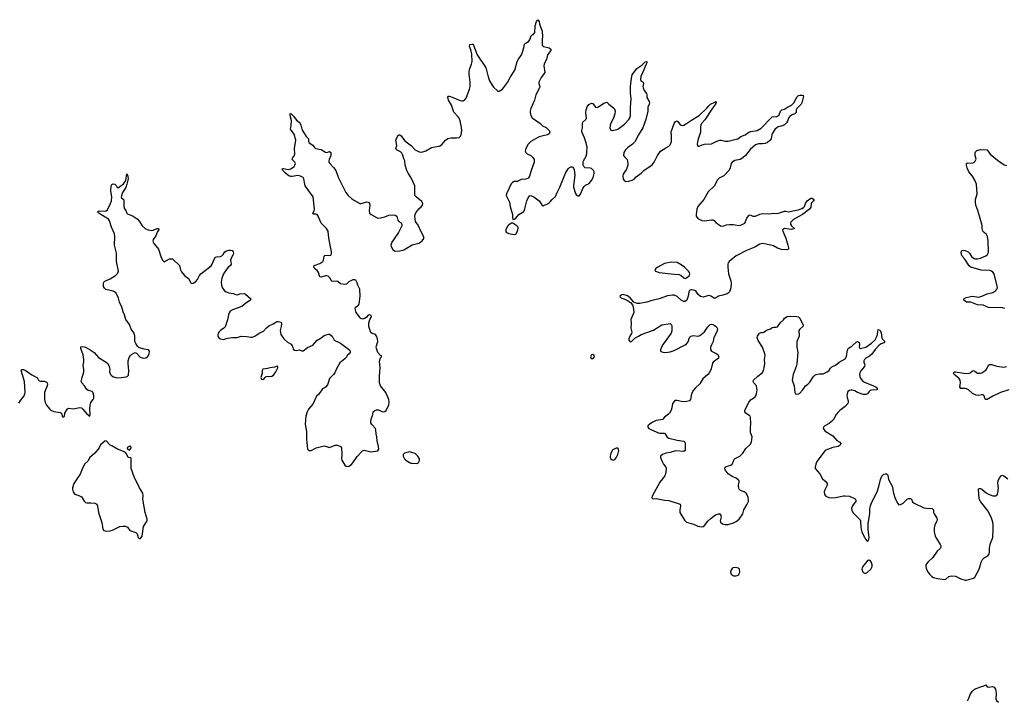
# Model space of a CAD drawing. Header units: inches. Extents: x 1694897 to 1849880, y 907231 to 1017944.
# Tile 69 of 171: x 1753916 to 1768197, y 910379 to 920277. Entities that reach past the tile are written whole.
import ezdxf

# ---------------------------------------------------------------- set-up
doc = ezdxf.new("R2010")
doc.units = ezdxf.units.IN
doc.header["$MEASUREMENT"] = 0
for name, color, linetype in [('B7951', 7, 'Continuous'), ('B7961', 7, 'Continuous'), ('B7962', 7, 'Continuous')]:
    doc.layers.add(name, color=color, linetype=linetype)

msp = doc.modelspace()

# ---------------------------------------------------------------- linework, layer by layer
at = {"layer": 'B7951', "color": 6, "elevation": 800}
msp.add_lwpolyline([(1753905, 914715), (1753927, 914753), (1753979, 914821), (1753991, 914850), (1753994, 914870), (1753988, 915030), (1753938, 915190), (1753941, 915199), (1753950, 915205), (1753970, 915203), (1754010, 915187), (1754090, 915126), (1754156, 915096), (1754168, 915088), (1754189, 915049), (1754200, 915040), (1754216, 915036), (1754274, 915034), (1754303, 915023), (1754316, 915010), (1754320, 914990), (1754314, 914970), (1754275, 914870), (1754274, 914770), (1754286, 914726), (1754306, 914690), (1754350, 914635), (1754370, 914617), (1754410, 914596), (1754502, 914582), (1754523, 914570), (1754534, 914530), (1754550, 914516), (1754564, 914530), (1754573, 914570), (1754610, 914635), (1754630, 914645), (1754690, 914634), (1754790, 914652), (1754810, 914647), (1754830, 914630), (1754890, 914561), (1754933, 914527), (1754940, 914550), (1754933, 914633), (1754936, 914690), (1754950, 914727), (1754984, 914770), (1754989, 914790), (1754989, 914830), (1754984, 914864), (1754977, 914877), (1754967, 914887), (1754910, 914902), (1754890, 914916), (1754856, 914970), (1754815, 915010), (1754808, 915030), (1754820, 915090), (1754845, 915170), (1754845, 915205), (1754836, 915270), (1754846, 915314), (1754847, 915350), (1754837, 915417), (1754802, 915510), (1754801, 915530), (1754805, 915535), (1754830, 915538), (1754870, 915530), (1754940, 915490), (1754997, 915450), (1755059, 915379), (1755172, 915310), (1755192, 915290), (1755214, 915250), (1755221, 915210), (1755220, 915170), (1755234, 915130), (1755252, 915112), (1755277, 915097), (1755330, 915085), (1755391, 915089), (1755460, 915100), (1755475, 915105), (1755495, 915125), (1755501, 915190), (1755488, 915290), (1755489, 915330), (1755502, 915378), (1755517, 915403), (1755537, 915423), (1755570, 915444), (1755590, 915450), (1755610, 915442), (1755665, 915385), (1755690, 915374), (1755710, 915371), (1755744, 915376), (1755770, 915390), (1755784, 915410), (1755793, 915433), (1755797, 915470), (1755786, 915490), (1755722, 915502), (1755645, 915525), (1755623, 915543), (1755601, 915581), (1755587, 915610), (1755584, 915630), (1755586, 915690), (1755574, 915730), (1755532, 915792), (1755510, 915856), (1755456, 915930), (1755437, 915997), (1755419, 916039), (1755396, 916110), (1755363, 916183), (1755350, 916238), (1755315, 916310), (1755292, 916332), (1755270, 916343), (1755166, 916366), (1755145, 916385), (1755131, 916410), (1755131, 916450), (1755138, 916470), (1755153, 916487), (1755230, 916521), (1755306, 916570), (1755338, 916602), (1755351, 916630), (1755320, 916770), (1755318, 916890), (1755291, 917010), (1755297, 917130), (1755292, 917172), (1755248, 917270), (1755219, 917359), (1755204, 917384), (1755092, 917450), (1755062, 917470), (1755045, 917490), (1755050, 917497), (1755070, 917507), (1755150, 917502), (1755170, 917506), (1755190, 917520), (1755234, 917610), (1755247, 917650), (1755251, 917710), (1755240, 917790), (1755243, 917870), (1755250, 917889), (1755270, 917898), (1755294, 917894), (1755314, 917874), (1755330, 917845), (1755350, 917843), (1755370, 917856), (1755423, 917897), (1755456, 917944), (1755470, 918043), (1755484, 918010), (1755488, 917970), (1755471, 917890), (1755455, 917845), (1755408, 917772), (1755388, 917708), (1755392, 917692), (1755416, 917677), (1755426, 917666), (1755427, 917567), (1755434, 917534), (1755454, 917510), (1755472, 917470), (1755481, 917461), (1755562, 917430), (1755619, 917390), (1755652, 917350), (1755690, 917286), (1755743, 917243), (1755779, 917230), (1755830, 917222), (1755854, 917226), (1755910, 917250), (1755928, 917248), (1755933, 917230), (1755916, 917204), (1755890, 917144), (1755854, 917090), (1755849, 917070), (1755852, 917050), (1755862, 917030), (1755916, 916970), (1755928, 916950), (1755967, 916830), (1755990, 916785), (1756010, 916768), (1756090, 916810), (1756130, 916810), (1756142, 916802), (1756232, 916712), (1756249, 916650), (1756263, 916623), (1756305, 916570), (1756362, 916522), (1756400, 916460), (1756410, 916453), (1756430, 916456), (1756470, 916482), (1756496, 916510), (1756525, 916570), (1756541, 916590), (1756692, 916708), (1756710, 916732), (1756750, 916832), (1756770, 916840), (1756830, 916844), (1756848, 916852), (1756866, 916870), (1756890, 916909), (1756915, 916925), (1756950, 916934), (1756975, 916935), (1756997, 916930), (1757013, 916913), (1757016, 916890), (1757010, 916870), (1756983, 916817), (1756976, 916790), (1756983, 916730), (1756970, 916710), (1756945, 916695), (1756923, 916670), (1756872, 916590), (1756849, 916529), (1756838, 916470), (1756841, 916430), (1756851, 916392), (1756886, 916346), (1756911, 916330), (1756950, 916315), (1757010, 916308), (1757050, 916290), (1757070, 916289), (1757110, 916300), (1757170, 916305), (1757190, 916299), (1757267, 916230), (1757265, 916210), (1757195, 916165), (1757140, 916120), (1757004, 916070), (1756971, 916049), (1756955, 916025), (1756944, 915996), (1756930, 915923), (1756896, 915824), (1756878, 915802), (1756827, 915770), (1756810, 915753), (1756797, 915730), (1756790, 915710), (1756790, 915690), (1756805, 915665), (1756830, 915649), (1756870, 915639), (1756930, 915658), (1757009, 915670), (1757070, 915668), (1757130, 915689), (1757210, 915685), (1757270, 915675), (1757290, 915676), (1757326, 915690), (1757390, 915733), (1757450, 915760), (1757495, 915810), (1757530, 915839), (1757592, 915868), (1757630, 915893), (1757650, 915901), (1757670, 915903), (1757707, 915890), (1757715, 915870), (1757710, 915830), (1757693, 915770), (1757702, 915710), (1757748, 915648), (1757802, 915602), (1757855, 915570), (1757870, 915550), (1757879, 915530), (1757882, 915502), (1757904, 915484), (1757930, 915481), (1757970, 915491), (1758010, 915474), (1758030, 915474), (1758090, 915524), (1758170, 915556), (1758232, 915628), (1758290, 915662), (1758330, 915699), (1758390, 915719), (1758410, 915717), (1758447, 915690), (1758478, 915630), (1758567, 915587), (1758705, 915485), (1758711, 915470), (1758711, 915450), (1758694, 915430), (1758670, 915414), (1758650, 915380), (1758630, 915358), (1758558, 915302), (1758510, 915216), (1758485, 915155), (1758466, 915130), (1758408, 915072), (1758392, 915010), (1758379, 914981), (1758350, 914950), (1758310, 914924), (1758253, 914847), (1758223, 914817), (1758170, 914704), (1758104, 914630), (1758084, 914590), (1758064, 914530), (1758058, 914410), (1758076, 914304), (1758075, 914195), (1758091, 914050), (1758110, 914031), (1758146, 914030), (1758215, 914070), (1758330, 914097), (1758350, 914095), (1758397, 914077), (1758410, 914076), (1758490, 914108), (1758527, 914107), (1758570, 914090), (1758582, 914070), (1758589, 913970), (1758584, 913910), (1758587, 913890), (1758630, 913817), (1758650, 913802), (1758670, 913799), (1758690, 913802), (1758730, 913828), (1758750, 913851), (1758810, 913944), (1758890, 914024), (1758910, 914034), (1758930, 914032), (1759010, 914010), (1759110, 914026), (1759123, 914050), (1759121, 914090), (1759101, 914170), (1759096, 914230), (1759086, 914270), (1759084, 914330), (1759077, 914350), (1759026, 914406), (1759011, 914430), (1759007, 914450), (1759013, 914487), (1759040, 914550), (1759044, 914590), (1759069, 914611), (1759090, 914618), (1759119, 914619), (1759170, 914595), (1759190, 914590), (1759210, 914596), (1759230, 914609), (1759268, 914692), (1759277, 914730), (1759272, 914772), (1759225, 914870), (1759148, 914968), (1759133, 915010), (1759133, 915110), (1759144, 915230), (1759133, 915327), (1759150, 915374), (1759166, 915390), (1759162, 915402), (1759150, 915406), (1759113, 915453), (1759089, 915510), (1759086, 915530), (1759089, 915550), (1759110, 915610), (1759107, 915650), (1759091, 915690), (1759076, 915710), (1759028, 915728), (1759010, 915741), (1758979, 915830), (1758981, 915879), (1758997, 915930), (1759017, 915970), (1759016, 915990), (1758990, 915999), (1758970, 915995), (1758939, 915961), (1758917, 915943), (1758890, 915936), (1758878, 915938), (1758863, 915943), (1758853, 915953), (1758832, 915990), (1758798, 916030), (1758783, 916090), (1758787, 916110), (1758825, 916135), (1758838, 916150), (1758854, 916270), (1758849, 916370), (1758820, 916430), (1758810, 916463), (1758790, 916499), (1758770, 916507), (1758750, 916505), (1758690, 916475), (1758657, 916443), (1758630, 916438), (1758570, 916449), (1758530, 916480), (1758510, 916486), (1758450, 916481), (1758433, 916493), (1758417, 916530), (1758390, 916559), (1758370, 916563), (1758350, 916561), (1758290, 916543), (1758270, 916550), (1758252, 916612), (1758230, 916640), (1758193, 916670), (1758183, 916690), (1758189, 916711), (1758270, 916741), (1758311, 916769), (1758322, 916790), (1758332, 916848), (1758342, 916858), (1758370, 916865), (1758410, 916859), (1758430, 916865), (1758438, 916882), (1758440, 916910), (1758401, 917110), (1758392, 917212), (1758368, 917250), (1758288, 917328), (1758247, 917427), (1758233, 917450), (1758210, 917459), (1758179, 917459), (1758170, 917469), (1758187, 917510), (1758190, 917530), (1758172, 917710), (1758059, 917870), (1758050, 917894), (1758037, 917970), (1758028, 917988), (1757990, 918010), (1757950, 918017), (1757870, 918003), (1757850, 918003), (1757830, 918010), (1757804, 918024), (1757769, 918050), (1757731, 918090), (1757722, 918110), (1757730, 918119), (1757740, 918120), (1757810, 918107), (1757850, 918113), (1757895, 918150), (1757908, 918170), (1757914, 918190), (1757906, 918210), (1757870, 918250), (1757874, 918270), (1757902, 918310), (1757908, 918330), (1757902, 918410), (1757921, 918530), (1757897, 918617), (1757842, 918690), (1757853, 918747), (1757856, 918810), (1757854, 918834), (1757838, 918890), (1757838, 918910), (1757850, 918919), (1757890, 918875), (1757930, 918818), (1757969, 918789), (1757983, 918770), (1757993, 918750), (1758007, 918690), (1758017, 918670), (1758070, 918584), (1758105, 918550), (1758106, 918510), (1758117, 918490), (1758170, 918456), (1758190, 918424), (1758208, 918408), (1758290, 918395), (1758350, 918356), (1758370, 918353), (1758410, 918366), (1758430, 918351), (1758431, 918310), (1758405, 918250), (1758399, 918230), (1758400, 918210), (1758412, 918192), (1758470, 918135), (1758502, 918090), (1758533, 917993), (1758647, 917770), (1758681, 917730), (1758730, 917686), (1758770, 917657), (1758850, 917612), (1758870, 917610), (1758890, 917615), (1758950, 917637), (1758973, 917633), (1758988, 917610), (1758993, 917590), (1758984, 917510), (1758990, 917470), (1759014, 917450), (1759090, 917407), (1759110, 917401), (1759150, 917404), (1759210, 917418), (1759270, 917441), (1759330, 917449), (1759364, 917444), (1759388, 917430), (1759402, 917370), (1759417, 917350), (1759451, 917330), (1759459, 917310), (1759458, 917290), (1759409, 917190), (1759312, 917050), (1759300, 917010), (1759304, 916990), (1759326, 916946), (1759350, 916927), (1759370, 916923), (1759430, 916925), (1759490, 916939), (1759610, 917011), (1759704, 917036), (1759731, 917049), (1759755, 917070), (1759776, 917104), (1759777, 917130), (1759739, 917199), (1759696, 917296), (1759659, 917350), (1759650, 917390), (1759648, 917430), (1759652, 917450), (1759664, 917476), (1759706, 917534), (1759744, 917570), (1759758, 917590), (1759764, 917610), (1759750, 917641), (1759670, 917703), (1759649, 917730), (1759645, 917755), (1759646, 917870), (1759590, 917995), (1759551, 918051), (1759533, 918090), (1759507, 918170), (1759503, 918230), (1759490, 918258), (1759475, 918315), (1759460, 918340), (1759440, 918360), (1759381, 918390), (1759371, 918410), (1759386, 918454), (1759374, 918530), (1759390, 918574), (1759410, 918606), (1759430, 918610), (1759450, 918595), (1759466, 918566), (1759503, 918523), (1759597, 918450), (1759650, 918388), (1759710, 918360), (1759750, 918355), (1759806, 918374), (1759890, 918424), (1759990, 918442), (1760000, 918445)], dxfattribs=at)
for points in [[(1757650, 915254), (1757610, 915239), (1757550, 915230), (1757510, 915217), (1757445, 915210), (1757431, 915189), (1757431, 915150), (1757413, 915090), (1757425, 915065), (1757450, 915058), (1757475, 915090), (1757490, 915101), (1757571, 915109), (1757597, 915123), (1757632, 915170), (1757659, 915230), (1757658, 915250)], [(1755170, 914169), (1755150, 914164), (1755088, 914112), (1755067, 914070), (1755005, 913990), (1754933, 913930), (1754902, 913878), (1754862, 913838), (1754830, 913784), (1754794, 913686), (1754738, 913610), (1754703, 913550), (1754684, 913490), (1754683, 913470), (1754692, 913432), (1754708, 913408), (1754730, 913392), (1754776, 913376), (1754810, 913358), (1754823, 913343), (1754850, 913294), (1754870, 913278), (1754890, 913273), (1754950, 913272), (1755006, 913266), (1755035, 913250), (1755045, 913230), (1755059, 913130), (1755107, 912987), (1755122, 912890), (1755137, 912870), (1755170, 912860), (1755230, 912867), (1755270, 912879), (1755370, 912926), (1755410, 912932), (1755451, 912931), (1755478, 912918), (1755514, 912870), (1755602, 912842), (1755620, 912820), (1755636, 912770), (1755650, 912754), (1755670, 912756), (1755691, 912790), (1755714, 912930), (1755763, 913010), (1755766, 913034), (1755737, 913130), (1755705, 913295), (1755703, 913330), (1755708, 913372), (1755701, 913410), (1755654, 913490), (1755574, 913650), (1755534, 913770), (1755535, 913915), (1755530, 913924), (1755490, 913930), (1755464, 913984), (1755446, 914006), (1755335, 914050), (1755250, 914097), (1755229, 914110)], [(1755530, 914093), (1755502, 914090), (1755476, 914070), (1755483, 914043), (1755510, 914036), (1755530, 914058), (1755534, 914070)], [(1759570, 914010), (1759550, 914008), (1759499, 913990), (1759479, 913970), (1759477, 913950), (1759496, 913910), (1759516, 913890), (1759570, 913858), (1759590, 913848), (1759610, 913846), (1759670, 913841), (1759690, 913846), (1759702, 913858), (1759716, 913884), (1759713, 913910), (1759692, 913950), (1759650, 913988)]]:
    msp.add_lwpolyline(points, close=True, dxfattribs=at)
at = {"layer": 'B7961', "color": 6}
for points, elevation in [([(1760000, 918445), (1760013, 918450), (1760042, 918470), (1760090, 918530), (1760126, 918554), (1760170, 918566), (1760250, 918563), (1760290, 918571), (1760310, 918590), (1760320, 918610), (1760328, 918670), (1760324, 918716), (1760303, 918810), (1760289, 918850), (1760275, 918870), (1760215, 918935), (1760180, 919040), (1760138, 919110), (1760129, 919130), (1760127, 919153), (1760134, 919166), (1760152, 919168), (1760203, 919150), (1760290, 919110), (1760330, 919101), (1760350, 919102), (1760370, 919110), (1760390, 919140), (1760440, 919270), (1760449, 919310), (1760448, 919370), (1760433, 919487), (1760433, 919530), (1760443, 919570), (1760470, 919630), (1760479, 919670), (1760475, 919775), (1760461, 919841), (1760442, 919890), (1760444, 919916), (1760481, 919921), (1760490, 919920), (1760498, 919910), (1760550, 919767), (1760674, 919590), (1760684, 919564), (1760710, 919447), (1760730, 919390), (1760767, 919327), (1760790, 919300), (1760844, 919244), (1760850, 919239), (1760870, 919239), (1760918, 919270), (1760992, 919368), (1761036, 919450), (1761096, 919544), (1761130, 919670), (1761150, 919707), (1761194, 919766), (1761206, 919794), (1761227, 919870), (1761236, 919924), (1761246, 919934), (1761297, 919963), (1761313, 919987), (1761318, 920000)], 800), ([(1761496, 920000), (1761492, 919910), (1761515, 919890), (1761596, 919870), (1761618, 919850), (1761619, 919830), (1761573, 919770), (1761555, 919705), (1761522, 919630), (1761520, 919610), (1761532, 919510), (1761480, 919440), (1761445, 919370), (1761446, 919350), (1761462, 919310), (1761456, 919290), (1761400, 919190), (1761385, 919110), (1761330, 918990), (1761322, 918950), (1761322, 918930), (1761329, 918889), (1761350, 918855), (1761398, 918818), (1761458, 918778), (1761499, 918739), (1761550, 918712), (1761570, 918695), (1761594, 918670), (1761604, 918650), (1761603, 918637), (1761596, 918624), (1761571, 918609), (1761510, 918591), (1761450, 918580), (1761430, 918571), (1761332, 918510), (1761289, 918470), (1761256, 918410), (1761247, 918370), (1761255, 918350), (1761276, 918330), (1761330, 918306), (1761360, 918280), (1761378, 918250), (1761380, 918210), (1761333, 918090), (1761311, 918009), (1761296, 917984), (1761285, 917975), (1761254, 917966), (1761190, 917962), (1761130, 917932), (1761090, 917931), (1761062, 917918), (1761043, 917897), (1760976, 917750), (1760974, 917730), (1760980, 917710), (1761021, 917630), (1761029, 917570), (1761062, 917450), (1761062, 917410), (1761070, 917382), (1761090, 917385), (1761110, 917399), (1761157, 917450), (1761226, 917494), (1761235, 917505), (1761245, 917535), (1761271, 917649), (1761290, 917696), (1761310, 917723), (1761330, 917728), (1761371, 917710), (1761450, 917651), (1761490, 917591), (1761510, 917578), (1761590, 917617), (1761610, 917634), (1761640, 917670), (1761690, 917715), (1761710, 917770), (1761750, 917848), (1761835, 918050), (1761870, 918113), (1761890, 918135), (1761910, 918143), (1761930, 918144), (1761938, 918138), (1761950, 918126), (1761960, 918100), (1761969, 918029), (1761949, 917870), (1761950, 917850), (1761976, 917756), (1761990, 917734), (1762010, 917722), (1762030, 917725), (1762050, 917746), (1762083, 917830), (1762102, 917858), (1762124, 917876), (1762176, 917904), (1762210, 917943), (1762235, 917990), (1762249, 918049), (1762247, 918070), (1762238, 918090), (1762210, 918118), (1762190, 918125), (1762119, 918130), (1762097, 918150), (1762089, 918170), (1762090, 918210), (1762095, 918230), (1762138, 918310), (1762144, 918350), (1762146, 918430), (1762134, 918490), (1762110, 918562), (1762071, 918650), (1762068, 918670), (1762077, 918710), (1762078, 918770), (1762084, 918790), (1762130, 918829), (1762139, 918850), (1762126, 918930), (1762132, 918970), (1762147, 919013), (1762170, 919046), (1762210, 919065), (1762230, 919061), (1762270, 919010), (1762290, 919005), (1762310, 919012), (1762390, 919069), (1762430, 919081), (1762462, 919050), (1762530, 919000), (1762543, 918983), (1762555, 918950), (1762550, 918910), (1762531, 918850), (1762490, 918779), (1762480, 918750), (1762475, 918710), (1762483, 918683), (1762490, 918676), (1762510, 918670), (1762575, 918685), (1762590, 918691), (1762690, 918764), (1762751, 918829), (1762766, 918854), (1762774, 918890), (1762774, 919006), (1762784, 919130), (1762777, 919210), (1762777, 919310), (1762790, 919430), (1762801, 919479), (1762866, 919570), (1762941, 919619), (1762990, 919665), (1763010, 919670), (1763014, 919650), (1762998, 919622), (1762971, 919549), (1762925, 919455), (1762920, 919410), (1762930, 919384), (1762959, 919370), (1762963, 919363), (1762965, 919350), (1762954, 919310), (1762959, 919290), (1762976, 919250), (1763008, 919208), (1763014, 919190), (1763011, 919150), (1763048, 919090), (1763052, 919070), (1763048, 919050), (1763026, 919010), (1763025, 918950), (1762999, 918830), (1762953, 918707), (1762892, 918608), (1762836, 918504), (1762806, 918474), (1762730, 918419), (1762704, 918390), (1762680, 918350), (1762674, 918310), (1762687, 918287), (1762710, 918269), (1762725, 918250), (1762738, 918190), (1762737, 918170), (1762717, 918110), (1762670, 918036), (1762664, 918010), (1762670, 917964), (1762690, 917941), (1762710, 917933), (1762750, 917934), (1762802, 917950), (1762830, 917964), (1762860, 918000), (1762930, 918050), (1762970, 918090), (1763090, 918175), (1763119, 918210), (1763167, 918310), (1763209, 918371), (1763290, 918417), (1763330, 918443), (1763350, 918464), (1763369, 918510), (1763371, 918590), (1763367, 918650), (1763409, 918770), (1763430, 918802), (1763450, 918813), (1763490, 918763), (1763510, 918748), (1763530, 918743), (1763550, 918750), (1763590, 918771), (1763658, 918822), (1763772, 918888), (1763884, 918996), (1763910, 919030), (1763936, 919050), (1763999, 919081), (1764010, 919092), (1764017, 919077), (1764010, 919050), (1763965, 918995), (1763854, 918826), (1763806, 918770), (1763795, 918750), (1763791, 918730), (1763792, 918648), (1763750, 918528), (1763743, 918470), (1763750, 918444), (1763770, 918444), (1763816, 918464), (1763848, 918472), (1763950, 918475), (1764030, 918515), (1764070, 918529), (1764090, 918532), (1764150, 918517), (1764190, 918517), (1764310, 918543), (1764330, 918551), (1764378, 918582), (1764437, 918610), (1764490, 918648), (1764523, 918657), (1764615, 918670), (1764670, 918706), (1764830, 918868), (1764850, 918872), (1764890, 918871), (1764910, 918879), (1764930, 918898), (1764950, 918949), (1764960, 918960), (1764970, 918968), (1765010, 918978), (1765052, 919010), (1765110, 919038), (1765146, 919074), (1765190, 919154), (1765210, 919176), (1765230, 919184), (1765264, 919184), (1765278, 919178), (1765284, 919170), (1765260, 919070), (1765250, 919050), (1765189, 918990), (1765180, 918970), (1765180, 918930), (1765163, 918917), (1765110, 918894), (1765085, 918875), (1765068, 918850), (1765055, 918805), (1765038, 918782), (1765010, 918755), (1764990, 918741), (1764910, 918717), (1764870, 918684), (1764835, 918630), (1764826, 918610), (1764816, 918550), (1764796, 918524), (1764762, 918498), (1764730, 918483), (1764690, 918475), (1764630, 918477), (1764590, 918461), (1764510, 918393), (1764443, 918310), (1764405, 918275), (1764368, 918252), (1764290, 918234), (1764249, 918210), (1764235, 918190), (1764222, 918130), (1764205, 918095), (1764130, 918013), (1764063, 917977), (1764034, 917950), (1763994, 917866), (1763900, 917780), (1763840, 917670), (1763754, 917570), (1763739, 917530), (1763729, 917450), (1763730, 917427), (1763750, 917394), (1763810, 917366), (1763850, 917359), (1763950, 917375), (1763970, 917374), (1763990, 917364), (1764019, 917330), (1764045, 917310), (1764090, 917285), (1764130, 917286), (1764170, 917301), (1764210, 917306), (1764270, 917305), (1764345, 917295), (1764370, 917297), (1764395, 917305), (1764433, 917327), (1764462, 917398), (1764485, 917435), (1764496, 917444), (1764510, 917448), (1764550, 917429), (1764570, 917426), (1764590, 917430), (1764650, 917459), (1764690, 917469), (1764790, 917464), (1764850, 917473), (1764910, 917469), (1765010, 917499), (1765030, 917502), (1765072, 917492), (1765130, 917507), (1765210, 917519), (1765261, 917539), (1765286, 917554), (1765300, 917570), (1765312, 917610), (1765336, 917650), (1765390, 917688), (1765410, 917688), (1765435, 917670), (1765433, 917650), (1765419, 917641), (1765400, 917620), (1765394, 917606), (1765390, 917561), (1765372, 917530), (1765270, 917451), (1765215, 917425), (1765141, 917379), (1765118, 917362), (1765100, 917340), (1765096, 917330), (1765098, 917310), (1765109, 917289), (1765156, 917250), (1765110, 917235), (1765010, 917248), (1764982, 917230), (1764985, 917210), (1765027, 917107), (1765058, 917010), (1765069, 916970), (1765068, 916950), (1765042, 916938), (1764965, 916945), (1764910, 916962), (1764850, 916997), (1764743, 917023), (1764690, 917030), (1764650, 917020), (1764579, 916981), (1764457, 916930), (1764310, 916852), (1764207, 916770), (1764194, 916750), (1764188, 916730), (1764186, 916690), (1764196, 916590), (1764230, 916490), (1764238, 916450), (1764229, 916389), (1764210, 916330), (1764192, 916310), (1764177, 916303), (1764116, 916284), (1764050, 916270), (1764010, 916238), (1763990, 916239), (1763942, 916270), (1763917, 916277), (1763890, 916275), (1763830, 916256), (1763790, 916262), (1763757, 916290), (1763730, 916337), (1763710, 916351), (1763670, 916358), (1763650, 916358), (1763630, 916349), (1763622, 916330), (1763612, 916270), (1763593, 916210), (1763570, 916191), (1763550, 916191), (1763510, 916210), (1763450, 916261), (1763410, 916281), (1763384, 916284), (1763310, 916271), (1763190, 916230), (1763130, 916213), (1763070, 916202), (1763010, 916179), (1762910, 916162), (1762870, 916162), (1762823, 916183), (1762770, 916242), (1762730, 916271), (1762670, 916290), (1762650, 916289), (1762622, 916270), (1762630, 916248), (1762650, 916237), (1762717, 916217), (1762776, 916176), (1762804, 916144), (1762813, 916113), (1762822, 916030), (1762779, 915930), (1762787, 915870), (1762782, 915802), (1762794, 915746), (1762791, 915729), (1762764, 915690), (1762751, 915650), (1762751, 915630), (1762770, 915608), (1762790, 915611), (1762840, 915660), (1762890, 915686), (1762930, 915713), (1763110, 915774), (1763230, 915851), (1763350, 915870), (1763370, 915852), (1763374, 915834), (1763374, 915767), (1763367, 915730), (1763248, 915570), (1763224, 915530), (1763212, 915490), (1763213, 915470), (1763230, 915460), (1763270, 915453), (1763315, 915455), (1763350, 915461), (1763410, 915481), (1763570, 915562), (1763590, 915579), (1763610, 915606), (1763630, 915670), (1763650, 915689), (1763690, 915697), (1763750, 915690), (1763770, 915693), (1763802, 915710), (1763850, 915750), (1763897, 915823), (1763930, 915856), (1763950, 915861), (1763970, 915857), (1763990, 915846), (1764022, 915822), (1764035, 915795), (1764029, 915750), (1763986, 915670), (1763975, 915610), (1763953, 915570), (1763938, 915530), (1763934, 915494), (1763950, 915470), (1764017, 915437), (1764040, 915420), (1764049, 915410), (1764056, 915390), (1764052, 915370), (1763975, 915310), (1763965, 915295), (1763946, 915214), (1763921, 915159), (1763895, 915130), (1763826, 915070), (1763783, 914997), (1763719, 914941), (1763690, 914904), (1763662, 914850), (1763648, 914770), (1763630, 914750), (1763570, 914738), (1763510, 914740), (1763450, 914755), (1763426, 914754), (1763412, 914748), (1763386, 914714), (1763377, 914650), (1763365, 914615), (1763339, 914570), (1763325, 914555), (1763270, 914512), (1763239, 914481), (1763150, 914463), (1763080, 914430), (1763025, 914390), (1763028, 914370), (1763042, 914350), (1763070, 914333), (1763190, 914281), (1763270, 914280), (1763284, 914264), (1763305, 914225), (1763330, 914210), (1763450, 914180), (1763548, 914168), (1763565, 914150), (1763569, 914129), (1763568, 914032), (1763550, 914017), (1763430, 914027), (1763350, 914002), (1763288, 913990), (1763239, 913970), (1763213, 913950), (1763211, 913930), (1763234, 913870), (1763253, 913830), (1763286, 913790), (1763293, 913773), (1763289, 913710), (1763275, 913665), (1763201, 913570), (1763089, 913370), (1763086, 913346), (1763094, 913334), (1763110, 913330), (1763150, 913332), (1763270, 913311), (1763330, 913307), (1763494, 913254), (1763503, 913230), (1763490, 913170), (1763493, 913133), (1763558, 913018), (1763589, 912989), (1763690, 912963), (1763750, 912934), (1763810, 912924), (1763830, 912929), (1763850, 912943), (1763896, 913004), (1763944, 913050), (1764010, 913096), (1764050, 913114), (1764070, 913110), (1764084, 913090), (1764089, 913069), (1764078, 913010), (1764081, 912990), (1764110, 912966), (1764150, 912958), (1764190, 912959), (1764270, 912982), (1764310, 913002), (1764350, 913037), (1764403, 913110), (1764421, 913170), (1764470, 913252), (1764485, 913290), (1764488, 913310), (1764482, 913350), (1764470, 913388), (1764453, 913410), (1764425, 913430), (1764370, 913450), (1764353, 913470), (1764340, 913510), (1764341, 913530), (1764352, 913570), (1764350, 913590), (1764341, 913601), (1764308, 913628), (1764250, 913651), (1764191, 913690), (1764150, 913750), (1764143, 913770), (1764150, 913790), (1764162, 913798), (1764230, 913820), (1764248, 913832), (1764260, 913850), (1764273, 913890), (1764285, 913910), (1764359, 913950), (1764407, 913990), (1764450, 914060), (1764510, 914118), (1764531, 914150), (1764540, 914230), (1764518, 914290), (1764516, 914350), (1764523, 914430), (1764515, 914510), (1764509, 914529), (1764499, 914539), (1764447, 914570), (1764435, 914590), (1764436, 914610), (1764490, 914729), (1764527, 914770), (1764577, 914803), (1764595, 914825), (1764604, 914850), (1764611, 914911), (1764604, 914970), (1764566, 915010), (1764555, 915030), (1764558, 915050), (1764622, 915110), (1764683, 915157), (1764704, 915190), (1764715, 915230), (1764723, 915290), (1764719, 915350), (1764728, 915410), (1764724, 915430), (1764692, 915530), (1764626, 915626), (1764613, 915670), (1764620, 915690), (1764649, 915730), (1764670, 915742), (1764690, 915739), (1764710, 915744), (1764750, 915775), (1764804, 915796), (1764830, 915814), (1764850, 915819), (1764890, 915818), (1764910, 915825), (1764950, 915886), (1764994, 915926), (1765011, 915950), (1765050, 915971), (1765090, 915977), (1765190, 915971), (1765210, 915967), (1765233, 915950), (1765280, 915850), (1765273, 915830), (1765230, 915790), (1765218, 915770), (1765221, 915690), (1765189, 915610), (1765188, 915530), (1765205, 915450), (1765187, 915287), (1765180, 915250), (1765133, 915130), (1765120, 915050), (1765149, 914970), (1765160, 914870), (1765170, 914851), (1765188, 914848), (1765210, 914852), (1765230, 914863), (1765270, 914903), (1765292, 914930), (1765315, 914970), (1765350, 914994), (1765379, 915021), (1765430, 915104), (1765450, 915123), (1765470, 915134), (1765510, 915144), (1765570, 915144), (1765629, 915170), (1765650, 915186), (1765675, 915225), (1765695, 915245), (1765750, 915270), (1765803, 915310), (1765890, 915361), (1765910, 915393), (1765925, 915490), (1765933, 915507), (1765992, 915548), (1766050, 915603), (1766070, 915611), (1766090, 915596), (1766095, 915570), (1766093, 915530), (1766097, 915517), (1766109, 915509), (1766190, 915529), (1766273, 915587), (1766323, 915637), (1766346, 915674), (1766360, 915710), (1766363, 915757), (1766370, 915783), (1766390, 915776), (1766395, 915770), (1766410, 915736), (1766422, 915662), (1766430, 915646), (1766463, 915610), (1766450, 915590), (1766410, 915578), (1766381, 915559), (1766323, 915497), (1766275, 915425), (1766242, 915398), (1766190, 915370), (1766171, 915350), (1766161, 915330), (1766161, 915310), (1766175, 915270), (1766169, 915250), (1766114, 915186), (1766102, 915158), (1766097, 915130), (1766105, 915085), (1766139, 915039), (1766170, 915020), (1766298, 914970), (1766337, 914950), (1766354, 914930), (1766353, 914910), (1766270, 914905), (1766250, 914898), (1766235, 914885), (1766213, 914850), (1766190, 914842), (1766150, 914844), (1766110, 914856), (1766070, 914871), (1766030, 914894), (1765990, 914906), (1765970, 914906), (1765950, 914901), (1765930, 914884), (1765921, 914870), (1765911, 914830), (1765917, 914797), (1765935, 914750), (1765935, 914730), (1765926, 914710), (1765890, 914669), (1765812, 914608), (1765781, 914579), (1765757, 914550), (1765718, 914482), (1765691, 914449), (1765657, 914423), (1765595, 914390), (1765576, 914370), (1765571, 914350), (1765601, 914310), (1765710, 914242), (1765770, 914177), (1765810, 914150), (1765828, 914130), (1765816, 914110), (1765787, 914090), (1765710, 914075), (1765633, 914047), (1765601, 914030), (1765480, 913870), (1765462, 913830), (1765452, 913790), (1765455, 913770), (1765522, 913690), (1765559, 913619), (1765614, 913574), (1765630, 913550), (1765629, 913530), (1765597, 913470), (1765585, 913430), (1765590, 913390), (1765610, 913368), (1765650, 913350), (1765690, 913346), (1765750, 913350), (1765866, 913374), (1765890, 913375), (1765950, 913366), (1766032, 913330), (1766043, 913310), (1766042, 913290), (1766008, 913252), (1765995, 913230), (1765982, 913190), (1765984, 913164), (1766001, 913130), (1766107, 913027), (1766112, 913010), (1766117, 912910), (1766130, 912851), (1766150, 912807), (1766190, 912741), (1766210, 912718), (1766230, 912725), (1766238, 912762), (1766224, 912884), (1766224, 912970), (1766247, 913110), (1766248, 913190), (1766256, 913230), (1766270, 913270), (1766353, 913430), (1766379, 913510), (1766404, 913610), (1766423, 913657), (1766430, 913670), (1766450, 913688), (1766470, 913694), (1766490, 913693), (1766503, 913683), (1766508, 913668), (1766516, 913610), (1766573, 913513), (1766589, 913410), (1766610, 913350), (1766650, 913265), (1766670, 913243), (1766690, 913245), (1766730, 913269), (1766790, 913325), (1766810, 913335), (1766835, 913335), (1766850, 913324), (1766868, 913288), (1766888, 913268), (1767030, 913199), (1767070, 913192), (1767151, 913190), (1767168, 913170), (1767172, 913130), (1767178, 913110), (1767220, 913050), (1767222, 913030), (1767218, 913010), (1767192, 912950), (1767180, 912910), (1767179, 912850), (1767196, 912790), (1767214, 912754), (1767269, 912669), (1767277, 912650), (1767279, 912630), (1767267, 912610), (1767226, 912570), (1767159, 912481), (1767086, 912410), (1767061, 912370), (1767058, 912350), (1767067, 912307), (1767086, 912270), (1767110, 912238), (1767145, 912205), (1767171, 912191), (1767230, 912176), (1767330, 912162), (1767350, 912165), (1767395, 912205), (1767432, 912212), (1767490, 912208), (1767567, 912167), (1767630, 912150), (1767650, 912150), (1767750, 912179), (1767770, 912194), (1767819, 912281), (1767836, 912324), (1767860, 912410), (1767881, 912450), (1767906, 912474), (1767958, 912502), (1767978, 912530), (1767983, 912550), (1767982, 912610), (1767992, 912670), (1768029, 912771), (1768038, 912890), (1768038, 912950), (1768031, 912990), (1768011, 913050), (1767965, 913150), (1767853, 913290), (1767833, 913330), (1767821, 913470), (1767830, 913479), (1767850, 913480), (1767870, 913470), (1767936, 913416), (1767970, 913395), (1768030, 913373), (1768070, 913373), (1768092, 913388), (1768103, 913417), (1768112, 913490), (1768105, 913555), (1768110, 913590), (1768130, 913634), (1768150, 913664), (1768170, 913674), (1768190, 913665), (1768250, 913618)], 800), ([(1768207, 916090), (1768170, 916099), (1767970, 916106), (1767890, 916138), (1767810, 916142), (1767710, 916179), (1767650, 916182), (1767612, 916210), (1767610, 916230), (1767643, 916250), (1767730, 916270), (1767830, 916256), (1767870, 916266), (1767950, 916300), (1768030, 916319), (1768075, 916350), (1768091, 916370), (1768097, 916390), (1768096, 916416), (1768057, 916570), (1768049, 916590), (1768030, 916617), (1768011, 916631), (1767990, 916638), (1767864, 916644), (1767710, 916687), (1767687, 916707), (1767625, 916805), (1767585, 916850), (1767575, 916870), (1767574, 916906), (1767582, 916930), (1767604, 916936), (1767630, 916931), (1767672, 916910), (1767691, 916891), (1767723, 916843), (1767750, 916818), (1767770, 916809), (1767810, 916808), (1767850, 916818), (1767930, 916852), (1767952, 916870), (1767962, 916890), (1767967, 916913), (1767961, 917070), (1767954, 917134), (1767941, 917161), (1767904, 917190), (1767888, 917210), (1767877, 917250), (1767876, 917290), (1767871, 917310), (1767812, 917512), (1767784, 917590), (1767779, 917630), (1767782, 917670), (1767803, 917750), (1767792, 917892), (1767770, 917950), (1767736, 918010), (1767684, 918070), (1767657, 918130), (1767647, 918170), (1767650, 918190), (1767670, 918202), (1767730, 918199), (1767754, 918206), (1767776, 918224), (1767787, 918253), (1767774, 918310), (1767774, 918346), (1767780, 918360), (1767801, 918379), (1767850, 918394), (1767950, 918388), (1767990, 918328), (1768098, 918238), (1768194, 918174), (1768230, 918162)], 800), ([(1768262, 914910), (1768142, 914870), (1768030, 914818), (1767950, 914770), (1767930, 914770), (1767916, 914790), (1767904, 914824), (1767890, 914836), (1767870, 914839), (1767830, 914830), (1767790, 914832), (1767738, 914858), (1767678, 914910), (1767650, 914925), (1767629, 914931), (1767566, 914930), (1767553, 914953), (1767562, 915010), (1767557, 915050), (1767537, 915077), (1767470, 915130), (1767460, 915150), (1767469, 915170), (1767489, 915171), (1767610, 915152), (1767672, 915148), (1767702, 915158), (1767730, 915183), (1767750, 915190), (1767770, 915182), (1767810, 915154), (1767850, 915150), (1767870, 915157), (1767930, 915195), (1767946, 915214), (1767970, 915270), (1767984, 915276), (1768010, 915277), (1768090, 915252), (1768190, 915238), (1768230, 915250)], 800), ([(1767668, 910401), (1767668, 910410), (1767689, 910451), (1767702, 910490), (1767730, 910534), (1767766, 910570), (1767866, 910610), (1767890, 910612), (1767930, 910634), (1767950, 910602), (1767970, 910598), (1768026, 910606), (1768050, 910598), (1768071, 910570), (1768079, 910510), (1768073, 910430), (1768084, 910404), (1768111, 910379)], 700)]:
    msp.add_lwpolyline(points, dxfattribs=dict(at, elevation=elevation))
at = {"layer": 'B7961', "color": 6, "elevation": 800}
for points in [[(1761050, 917329), (1761010, 917304), (1760990, 917281), (1760968, 917230), (1760968, 917208), (1760979, 917190), (1761010, 917176), (1761090, 917162), (1761110, 917167), (1761130, 917199), (1761143, 917230), (1761148, 917250), (1761144, 917270), (1761129, 917290), (1761070, 917329)], [(1763370, 916761), (1763270, 916741), (1763172, 916690), (1763144, 916670), (1763130, 916650), (1763138, 916630), (1763190, 916609), (1763410, 916585), (1763482, 916582), (1763508, 916570), (1763550, 916535), (1763570, 916526), (1763590, 916532), (1763632, 916568), (1763636, 916590), (1763632, 916610), (1763619, 916630), (1763559, 916690), (1763510, 916724), (1763450, 916754)], [(1762230, 915424), (1762210, 915416), (1762195, 915390), (1762206, 915366), (1762230, 915365), (1762239, 915370), (1762252, 915390), (1762249, 915410)], [(1762590, 914064), (1762570, 914063), (1762521, 914039), (1762510, 914030), (1762489, 913989), (1762481, 913950), (1762482, 913930), (1762490, 913908), (1762510, 913893), (1762529, 913891), (1762550, 913901), (1762570, 913925), (1762594, 913970), (1762604, 914030), (1762601, 914050)], [(1764296, 912336), (1764261, 912330), (1764250, 912321), (1764230, 912288), (1764226, 912266), (1764235, 912235), (1764250, 912221), (1764270, 912211), (1764310, 912211), (1764330, 912221), (1764347, 912233), (1764358, 912250), (1764362, 912270), (1764357, 912310), (1764343, 912323)], [(1766230, 912438), (1766210, 912425), (1766155, 912365), (1766136, 912330), (1766132, 912310), (1766144, 912270), (1766158, 912258), (1766170, 912252), (1766190, 912252), (1766210, 912262), (1766260, 912310), (1766281, 912350), (1766283, 912370), (1766270, 912405), (1766250, 912433)]]:
    msp.add_lwpolyline(points, close=True, dxfattribs=at)
at = {"layer": 'B7962', "color": 6, "elevation": 800}
msp.add_lwpolyline([(1761318, 920000), (1761336, 920044), (1761350, 920060), (1761375, 920070), (1761390, 920090), (1761393, 920190), (1761410, 920252), (1761430, 920277), (1761450, 920251), (1761454, 920210), (1761481, 920150), (1761494, 920110), (1761497, 920030), (1761496, 920000)], dxfattribs=at)

doc.saveas('drawing.dxf')
